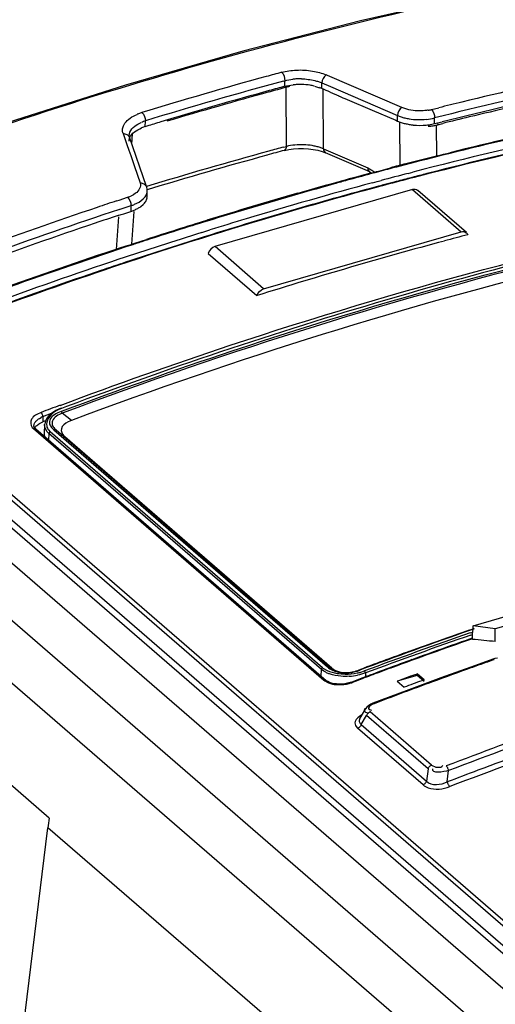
# Model space of a CAD drawing. Header units: inches. Extents: x 0 to 117, y 0 to 83.
# Tile 38 of 57: x 98.03 to 98.607, y 28.585 to 29.779. Entities that reach past the tile are written whole.
import ezdxf

# ---------------------------------------------------------------- set-up
doc = ezdxf.new("R2010")
doc.units = ezdxf.units.IN
doc.header["$LTSCALE"] = 6.431102
doc.header["$MEASUREMENT"] = 0
doc.layers.get('0').update_dxf_attribs({"linetype": 'CONTINUOUS'})

msp = doc.modelspace()

# ---------------------------------------------------------------- linework, layer by layer
at = {"color": 7, "linetype": 'CONTINUOUS'}
for p, q in [((103.6283, 24.1928), (97.1633, 29.7916)), ((97.0981, 29.7728), (103.5631, 24.1739)), ((98.3494, 29.7044), (98.3512, 29.7049)), ((98.3511, 29.698), (98.3512, 29.7049)), ((98.3961, 29.6953), (98.3962, 29.7021)), ((98.3962, 29.7021), (98.4064, 29.6977)), ((98.403, 29.7112), (98.4014, 29.7119)), ((98.432, 29.6987), (98.403, 29.7112)), ((98.3532, 29.6251), (98.3527, 29.6968)), ((98.387, 29.6983), (98.3934, 29.6964)), ((98.3981, 29.6222), (98.3976, 29.6943)), ((98.4063, 29.6909), (98.4165, 29.6864)), ((98.4064, 29.6977), (98.4879, 29.6626)), ((98.4931, 29.6724), (98.432, 29.6987)), ((98.4267, 29.682), (98.4573, 29.6692)), ((98.4573, 29.6692), (98.4857, 29.6568)), ((98.4967, 29.671), (98.4931, 29.6724)), ((98.5292, 29.6699), (98.538, 29.6721)), ((98.1729, 29.6522), (98.1771, 29.6543)), ((98.1819, 29.6491), (98.182, 29.6561)), ((98.4857, 29.6568), (98.4878, 29.6559)), ((98.4878, 29.6559), (98.4879, 29.6626)), ((98.4878, 29.6559), (98.4923, 29.6542)), ((98.4902, 29.6545), (98.4905, 29.6017)), ((98.5328, 29.6528), (98.5328, 29.6597)), ((98.5328, 29.6528), (98.5422, 29.6551)), ((98.1554, 29.6501), (98.1571, 29.6532)), ((98.1839, 29.6497), (98.1819, 29.6491)), ((98.5279, 29.6517), (98.5328, 29.6528)), ((98.5351, 29.6511), (98.5427, 29.653)), ((98.5354, 29.6135), (98.5351, 29.6511)), ((98.5365, 29.6528), (98.5368, 29.6517)), ((98.1549, 29.6407), (98.1596, 29.6274)), ((98.1623, 29.6374), (98.1623, 29.6382)), ((98.1623, 29.6382), (98.1623, 29.6382)), ((98.1626, 29.6365), (98.1623, 29.6374)), ((98.1833, 29.5766), (98.1626, 29.6365)), ((98.1655, 29.6279), (98.1664, 29.6404)), ((98.1596, 29.6274), (98.1619, 29.6208)), ((98.1619, 29.6208), (98.1642, 29.6141)), ((98.3498, 29.6242), (98.3532, 29.6251)), ((98.3617, 29.6223), (98.3676, 29.6227)), ((98.3912, 29.6204), (98.3963, 29.6189)), ((98.3963, 29.6189), (98.4005, 29.6174)), ((98.3981, 29.6222), (98.4517, 29.5991)), ((98.1642, 29.6141), (98.1688, 29.6008)), ((98.4541, 29.5942), (98.4005, 29.6173)), ((98.4005, 29.6173), (98.4005, 29.6173)), ((98.5367, 29.6139), (98.5436, 29.6156)), ((98.5436, 29.6156), (98.5512, 29.6175)), ((98.1688, 29.6008), (98.1757, 29.5808)), ((98.4602, 29.5941), (98.4625, 29.5947)), ((98.4649, 29.5944), (98.4603, 29.5932)), ((98.4625, 29.5947), (98.4649, 29.5953)), ((98.4649, 29.5953), (98.468, 29.5961)), ((98.468, 29.5961), (98.4793, 29.5991)), ((98.4546, 29.5926), (98.4602, 29.5941)), ((98.4603, 29.5932), (98.4548, 29.5917)), ((98.4576, 29.5811), (98.4632, 29.5825)), ((98.4632, 29.5825), (98.4679, 29.5838)), ((98.5009, 29.5925), (98.5066, 29.594)), ((98.5081, 29.5882), (98.5024, 29.5867)), ((98.5083, 29.5876), (98.5026, 29.5861)), ((98.1842, 29.571), (98.1841, 29.5731)), ((98.1842, 29.5643), (98.1842, 29.5709)), ((98.506, 29.5728), (98.2664, 29.5036)), ((98.4111, 29.5807), (98.4143, 29.5816)), ((98.4647, 29.5768), (98.4592, 29.5753)), ((98.4649, 29.5761), (98.4593, 29.5747)), ((98.4671, 29.5774), (98.4647, 29.5768)), ((98.4696, 29.5774), (98.4649, 29.5761)), ((98.4694, 29.578), (98.4671, 29.5774)), ((98.4725, 29.5789), (98.4694, 29.578)), ((98.4839, 29.5819), (98.4725, 29.5789)), ((98.5059, 29.5728), (98.565, 29.5216)), ((98.5714, 29.5206), (98.5124, 29.5717)), ((98.147, 29.559), (98.1502, 29.5601)), ((98.1502, 29.5601), (98.1603, 29.5634)), ((98.1675, 29.5666), (98.1642, 29.5649)), ((98.1702, 29.5683), (98.1675, 29.5666)), ((98.1504, 29.5488), (98.1624, 29.5527)), ((98.1557, 29.5435), (98.1644, 29.5464)), ((98.1624, 29.5527), (98.1645, 29.5534)), ((98.1645, 29.5534), (98.1644, 29.5464)), ((98.1764, 29.5523), (98.1793, 29.5546)), ((98.1493, 29.5397), (98.1467, 29.5001)), ((98.1488, 29.5413), (98.1525, 29.5425)), ((98.1525, 29.5425), (98.1557, 29.5435)), ((98.1656, 29.5066), (98.1683, 29.5461)), ((98.2505, 29.5208), (98.2602, 29.5238)), ((98.1679, 29.5074), (98.178, 29.5106)), ((98.178, 29.5106), (98.1833, 29.5123)), ((98.262, 29.5181), (98.2523, 29.5151)), ((98.2622, 29.5174), (98.2525, 29.5144)), ((98.3254, 29.4525), (98.565, 29.5216)), ((98.1611, 29.5051), (98.1679, 29.5074)), ((98.3255, 29.4525), (98.2665, 29.5037)), ((98.2583, 29.4953), (98.3174, 29.4442)), ((97.8221, 29.3674), (99.0873, 28.2717)), ((99.0677, 28.2545), (97.7947, 29.3569)), ((97.7992, 29.3631), (99.0722, 28.2607)), ((99.0877, 28.2777), (97.8348, 29.3628)), ((97.782, 29.326), (99.0477, 28.2298)), ((98.0798, 29.3076), (98.0778, 29.3068)), ((98.0864, 29.3097), (98.0804, 29.3074)), ((98.0535, 29.2953), (98.0557, 29.2965)), ((98.0577, 29.2974), (98.0683, 29.3014)), ((98.0577, 29.2974), (98.0577, 29.2911)), ((98.0641, 29.2974), (98.0621, 29.2946)), ((98.0666, 29.3), (98.0641, 29.2974)), ((98.0798, 29.3037), (98.0815, 29.3043)), ((98.0925, 29.2928), (98.0812, 29.3015)), ((98.0447, 29.2844), (98.0461, 29.2829)), ((98.0469, 29.2863), (98.0469, 29.2863)), ((98.0473, 29.2842), (98.0469, 29.2863)), ((98.0545, 29.2896), (98.0577, 29.2911)), ((98.0609, 29.2923), (98.0577, 29.2911)), ((98.0598, 29.2878), (98.0592, 29.277)), ((98.0925, 29.2928), (98.0884, 29.291)), ((98.0461, 29.2829), (98.3985, 28.9777)), ((98.049, 29.2826), (98.4014, 28.9774)), ((98.0645, 29.2812), (98.0666, 29.279)), ((98.0651, 29.2769), (98.0646, 29.269)), ((98.3955, 28.9908), (98.0651, 29.2769)), ((98.397, 28.9929), (98.0666, 29.279)), ((98.0688, 29.2834), (98.0708, 29.2814)), ((98.0708, 29.2814), (98.4029, 28.9938)), ((98.0716, 29.2831), (98.0736, 29.2812)), ((98.0736, 29.2812), (98.4056, 28.9936)), ((98.0831, 29.2741), (98.0845, 29.2728)), ((98.4081, 28.9925), (98.0845, 29.2728)), ((98.5796, 29.0436), (98.658, 29.0663)), ((98.6508, 29.0528), (98.6065, 29.04)), ((98.5749, 29.0385), (98.5808, 29.0406)), ((98.581, 29.0399), (98.5751, 29.0379)), ((98.5761, 29.0351), (98.5792, 29.0361)), ((98.577, 29.0325), (98.579, 29.0332)), ((98.5795, 29.0398), (98.5796, 29.0436)), ((98.6065, 29.04), (98.5796, 29.0436)), ((98.6065, 29.0245), (98.6065, 29.04)), ((98.5104, 29.0045), (98.5053, 29.0026)), ((98.6036, 29.0032), (98.5823, 28.9956)), ((98.6059, 29.0039), (98.6036, 29.0032)), ((98.6093, 29.0045), (98.6059, 29.0039)), ((98.3954, 28.9826), (98.3955, 28.9908)), ((98.3983, 28.9887), (98.3955, 28.9908)), ((98.4081, 28.9925), (98.4056, 28.9936)), ((98.4116, 28.9898), (98.415, 28.9885)), ((98.4409, 28.99), (98.4433, 28.9909)), ((98.4433, 28.9909), (98.4469, 28.9923)), ((98.4435, 28.9875), (98.4479, 28.9889)), ((98.449, 28.9865), (98.449, 28.9816)), ((98.4863, 28.9956), (98.4813, 28.9938)), ((98.509, 28.9843), (98.5117, 28.9853)), ((98.5117, 28.9853), (98.5117, 28.9834)), ((98.5201, 28.978), (98.5117, 28.9853)), ((98.5823, 28.9956), (98.5403, 28.9805)), ((98.4055, 28.975), (98.4034, 28.976)), ((98.4446, 28.9801), (98.4323, 28.9755)), ((98.4449, 28.9795), (98.4334, 28.9751)), ((98.4469, 28.981), (98.4446, 28.9801)), ((98.4506, 28.9824), (98.4469, 28.981)), ((98.5117, 28.9834), (98.4876, 28.9764)), ((98.4876, 28.9764), (98.496, 28.9691)), ((98.5403, 28.9805), (98.4984, 28.965)), ((98.5201, 28.9761), (98.5117, 28.9834)), ((98.4984, 28.965), (98.4581, 28.9497)), ((98.4987, 28.9701), (98.496, 28.9691)), ((98.4492, 28.9432), (98.4423, 28.9318)), ((98.4507, 28.945), (98.4491, 28.943)), ((98.4514, 28.9381), (98.4527, 28.9376)), ((98.5293, 28.8748), (98.4547, 28.9394)), ((98.455, 28.9417), (98.4562, 28.9415)), ((98.4421, 28.9316), (98.4419, 28.9312)), ((98.4438, 28.924), (98.4504, 28.9348)), ((98.525, 28.8702), (98.4504, 28.9348)), ((98.4377, 28.9214), (98.4395, 28.9194)), ((98.5188, 28.8507), (98.4395, 28.9194)), ((98.4424, 28.9253), (98.4438, 28.924)), ((98.4438, 28.924), (98.5231, 28.8552)), ((98.0653, 28.8104), (97.99, 28.8756)), ((98.525, 28.8702), (98.5231, 28.8552)), ((98.5482, 28.8543), (98.5499, 28.8681)), ((97.7899, 26.5532), (98.0637, 28.7988)), ((98.3324, 28.5661), (98.0637, 28.7988))]:
    msp.add_line(p, q, dxfattribs=at)
for points in [[(98.8462, 29.8589), (98.7271, 29.8384), (98.5851, 29.81), (98.4428, 29.7774), (98.3003, 29.7405)], [(98.3003, 29.7405), (98.1579, 29.6994), (98.0154, 29.6541), (97.8732, 29.6046), (97.7313, 29.5511)], [(98.3508, 29.6203), (98.356, 29.6215), (98.3617, 29.6223)], [(98.3676, 29.6227), (98.3737, 29.6228), (98.3797, 29.6224), (98.3856, 29.6216), (98.3912, 29.6204)], [(98.4541, 29.5942), (98.4545, 29.594), (98.4559, 29.5932), (98.4565, 29.5927)], [(98.1841, 29.5731), (98.1836, 29.5758), (98.1833, 29.5766)], [(98.0798, 29.3076), (98.0799, 29.3076), (98.08, 29.3076), (98.0802, 29.3075), (98.0804, 29.3074)], [(98.0778, 29.3068), (98.0735, 29.3047), (98.0698, 29.3025), (98.0666, 29.3)], [(98.0812, 29.3015), (98.0811, 29.3018), (98.081, 29.3021), (98.0808, 29.3024), (98.0806, 29.3027), (98.0805, 29.3029), (98.0803, 29.3031), (98.0801, 29.3033), (98.0799, 29.3035), (98.0798, 29.3037)], [(98.0471, 29.2851), (98.047, 29.2857), (98.0469, 29.2863)], [(98.049, 29.2826), (98.0483, 29.2832), (98.0478, 29.2838), (98.0474, 29.2845), (98.0471, 29.2851)], [(98.0621, 29.2946), (98.0607, 29.2918), (98.0599, 29.2888), (98.0598, 29.2879)], [(98.0666, 29.279), (98.0663, 29.2789), (98.0661, 29.2787), (98.0659, 29.2785), (98.0656, 29.2783), (98.0654, 29.2781), (98.0653, 29.2778), (98.0652, 29.2775), (98.0651, 29.2772), (98.0651, 29.2769)], [(98.0736, 29.2812), (98.0732, 29.2814), (98.0729, 29.2815), (98.0726, 29.2816), (98.0723, 29.2816), (98.072, 29.2816), (98.0717, 29.2816), (98.0714, 29.2815), (98.0711, 29.2815), (98.0708, 29.2814)], [(98.6052, 29.0026), (98.6048, 29.0029), (98.6044, 29.0031), (98.6041, 29.0032), (98.6037, 29.0032), (98.6036, 29.0032)], [(98.3955, 28.9908), (98.3955, 28.991), (98.3956, 28.9913), (98.3957, 28.9916), (98.3958, 28.9919), (98.396, 28.9921), (98.3962, 28.9923), (98.3965, 28.9926), (98.3967, 28.9927), (98.397, 28.9929)], [(98.4056, 28.9936), (98.4053, 28.9938), (98.4049, 28.994), (98.4046, 28.994), (98.4043, 28.9941), (98.404, 28.9941), (98.4037, 28.9941), (98.4035, 28.994), (98.4032, 28.9939), (98.4029, 28.9938)], [(98.4409, 28.99), (98.441, 28.9901), (98.4412, 28.9902), (98.4413, 28.9902), (98.4414, 28.9902), (98.4416, 28.9902), (98.4417, 28.9901), (98.4419, 28.99), (98.4421, 28.9899), (98.4422, 28.9898)], [(98.449, 28.9865), (98.449, 28.9868), (98.4489, 28.9871), (98.4488, 28.9874), (98.4487, 28.9877), (98.4486, 28.988), (98.4484, 28.9883), (98.4483, 28.9885), (98.4481, 28.9888), (98.4479, 28.9889)], [(98.4034, 28.976), (98.4017, 28.9771), (98.4013, 28.9774)], [(98.4108, 28.9735), (98.408, 28.9741), (98.4055, 28.975)], [(98.4271, 28.974), (98.4238, 28.9733), (98.4204, 28.973), (98.417, 28.9729), (98.4138, 28.9731), (98.4108, 28.9735)], [(98.4323, 28.9755), (98.4303, 28.9748), (98.4271, 28.974)], [(98.4581, 28.9497), (98.4556, 28.9486), (98.4529, 28.947), (98.4507, 28.945)], [(98.4581, 28.9497), (98.4582, 28.9498), (98.4586, 28.9498), (98.4589, 28.9497), (98.4593, 28.9495), (98.4597, 28.9492)], [(98.4547, 28.9394), (98.4543, 28.9392), (98.4538, 28.939), (98.4533, 28.9387), (98.4527, 28.9382), (98.4521, 28.9376), (98.4516, 28.937), (98.4511, 28.9363), (98.4507, 28.9356), (98.4504, 28.9348)], [(98.4419, 28.9209), (98.4413, 28.9204), (98.4407, 28.92), (98.4401, 28.9197), (98.4395, 28.9194)], [(98.4438, 28.924), (98.4435, 28.9233), (98.4432, 28.9226), (98.4428, 28.922), (98.4424, 28.9215), (98.4419, 28.9209)], [(98.525, 28.8702), (98.5253, 28.8709), (98.5256, 28.8716), (98.526, 28.8722), (98.5264, 28.8727), (98.5269, 28.8733), (98.5275, 28.8738), (98.5281, 28.8742), (98.5287, 28.8745), (98.5293, 28.8748)], [(98.5468, 28.8737), (98.5472, 28.8733), (98.5476, 28.8729), (98.548, 28.8723), (98.5484, 28.8717), (98.5487, 28.8711), (98.5491, 28.8704), (98.5494, 28.8696), (98.5497, 28.8688), (98.5499, 28.8681)], [(98.5188, 28.8507), (98.5192, 28.8508), (98.5197, 28.8511), (98.5202, 28.8514), (98.5208, 28.8519), (98.5214, 28.8525), (98.522, 28.8531), (98.5224, 28.8538), (98.5228, 28.8545), (98.5231, 28.8552)], [(98.5482, 28.8543), (98.5484, 28.8535), (98.5487, 28.8528), (98.549, 28.852), (98.5493, 28.8513), (98.5497, 28.8507), (98.55, 28.8501), (98.5504, 28.8495), (98.5508, 28.849), (98.5513, 28.8486)]]:
    msp.add_lwpolyline(points, dxfattribs=at)
for centre, radius, start, end in [((99.7718, 24.7038), 5.1192, 100.2492, 103.6228), ((99.7663, 24.7339), 5.0779, 100.2341, 104.0586), ((99.7558, 24.5212), 5.3814, 105.172, 105.3797), ((99.7607, 24.7471), 5.057, 100.2115, 103.9436), ((99.7764, 24.4473), 5.4582, 105.3831, 107.0292), ((99.7593, 24.5101), 5.3823, 105.1857, 107.0404), ((98.3692, 29.6323), 0.0748, 92.443, 96.4723), ((98.3693, 29.6295), 0.0777, 88.3813, 92.4327), ((99.7543, 24.5209), 5.3639, 105.3728, 106.8364), ((99.8199, 24.2655), 5.626, 105.3354, 106.6498), ((99.8006, 24.3352), 5.5536, 105.1121, 105.333), ((99.7351, 24.59), 5.2922, 105.1592, 105.3703), ((98.3691, 29.6388), 0.0603, 101.9124, 105.7792), ((98.3695, 29.6241), 0.0761, 92.4057, 96.273), ((98.3696, 29.6218), 0.0785, 88.5464, 92.4007), ((98.3697, 29.6232), 0.0771, 80.7618, 88.6136), ((98.3708, 29.6303), 0.0699, 76.631, 80.7163), ((98.3768, 29.6501), 0.0492, 66.8337, 70.2911), ((97.8574, 28.4416), 1.3646, 66.2783, 66.7448), ((98.918, 30.8289), 1.2477, 246.2998, 246.8097), ((99.7821, 24.6772), 5.0795, 100.0159, 104.5426), ((99.7105, 24.9441), 4.8712, 103.5881, 103.9284), ((99.7983, 24.5957), 5.1743, 100.5576, 103.9466), ((99.8263, 24.4854), 5.3246, 102.4787, 103.5928), ((98.1969, 29.6044), 0.0646, 107.0169, 109.183), ((99.7853, 24.6727), 5.0781, 100.0315, 104.5652), ((98.5169, 29.7191), 0.0507, 279.3747, 283.9615), ((98.1953, 29.6089), 0.0599, 109.1601, 112.9034), ((98.1972, 29.6077), 0.0507, 110.3362, 113.3224), ((98.1988, 29.6034), 0.0553, 107.6782, 110.343), ((99.771, 24.465), 5.4222, 106.8339, 107.019), ((98.512, 29.7146), 0.0636, 251.9745, 256.3734), ((98.5136, 29.7292), 0.0715, 256.5002, 260.586), ((98.5149, 29.7371), 0.0795, 260.6022, 275.837), ((99.7874, 24.6603), 5.0913, 100.5705, 104.3508), ((99.8413, 24.4226), 5.3892, 103.5912, 103.9437), ((98.197, 29.5995), 0.0519, 106.9698, 112.3443), ((98.5139, 29.7223), 0.0714, 256.3504, 260.3488), ((98.5148, 29.728), 0.0772, 260.353, 264.2131), ((98.5152, 29.7312), 0.0805, 264.1589, 275.389), ((98.5159, 29.7242), 0.0735, 275.4152, 279.3934), ((98.5211, 29.7136), 0.0641, 280.9439, 282.6641), ((99.8094, 24.2208), 5.5971, 105.3062, 106.8886), ((99.7128, 24.5466), 5.2534, 105.0264, 105.2665), ((99.7785, 24.331), 5.4827, 105.1053, 105.299), ((98.371, 29.5477), 0.0795, 80.3103, 95.465), ((98.3723, 29.5553), 0.0718, 76.3005, 80.2905), ((99.733, 24.4739), 5.3287, 105.2698, 106.897), ((99.839, 24.4259), 5.3489, 104.0925, 104.5208), ((99.8007, 24.595), 5.1748, 104.7114, 104.9596), ((99.8462, 24.3984), 5.3774, 104.5206, 104.7251), ((99.945, 24.0624), 5.7266, 105.374, 105.5368), ((99.8599, 24.3467), 5.4308, 104.9967, 105.4373), ((99.8852, 24.2803), 5.5006, 105.0726, 105.3749), ((99.8287, 24.4881), 5.2742, 104.5811, 104.9523), ((99.8319, 24.4843), 5.2722, 104.6038, 104.9751), ((99.829, 24.4917), 5.2649, 104.5932, 104.8022), ((99.8235, 24.5127), 5.2432, 104.3333, 104.5295), ((98.1738, 29.5711), 0.0104, 349.1777, 359.0497), ((99.862, 24.3745), 5.386, 105.0959, 107.2793), ((99.8535, 24.3972), 5.3685, 105.0708, 106.7733), ((99.8718, 24.3037), 5.4754, 105.4726, 105.9537), ((100.0369, 23.733), 6.0685, 105.53954, 105.9725), ((99.8474, 24.4233), 5.3358, 105.0806, 106.0542), ((99.7811, 24.615), 5.2071, 108.289, 108.5618), ((98.1473, 29.6036), 0.0422, 288.0576, 293.7008), ((98.1733, 29.5646), 0.0108, 349.2608, 358.582), ((99.8925, 24.2318), 5.5503, 105.9553, 107.1429), ((99.9667, 23.9723), 5.8191, 105.95588, 107.08524), ((99.9594, 24.0808), 5.7702, 108.5524, 111.66321), ((99.9361, 24.1472), 5.689, 108.2933, 111.6847), ((98.1478, 29.5973), 0.0536, 288.0901, 292.7019), ((98.1481, 29.6054), 0.0546, 287.5132, 292.4016), ((99.872, 24.338), 5.4245, 106.0549, 107.2654), ((99.8617, 24.3641), 5.4532, 108.3065, 108.6148), ((99.9183, 24.148), 5.6379, 107.1418, 107.923), ((99.7829, 24.5723), 5.1916, 107.0925, 107.9414), ((99.8788, 24.3123), 5.4571, 106.7699, 107.2533), ((99.9292, 24.481), 5.167, 101.4328, 106.2028), ((99.9403, 24.1335), 5.6968, 108.6243, 111.6736), ((99.9006, 24.2427), 5.53, 107.3614, 108.457), ((99.9024, 24.2404), 5.5267, 107.372, 108.4666), ((99.9037, 24.2393), 5.5275, 107.3817, 108.476), ((99.7181, 24.7745), 4.9793, 107.9479, 108.1375), ((99.9097, 24.4139), 5.2762, 104.6744, 104.9935), ((99.9823, 23.9561), 5.8402, 108.17, 111.26791), ((100.0438, 23.7966), 6.01, 108.18662, 111.23785), ((99.9405, 24.3019), 5.3923, 105.0015, 107.5175), ((99.9616, 24.064), 5.7188, 108.4695, 111.8521), ((99.9648, 24.0604), 5.7165, 108.4885, 111.8612), ((99.9615, 24.0674), 5.7096, 108.7198, 111.4483), ((99.9204, 24.1862), 5.5839, 108.4652, 108.7108), ((100.0394, 24.0956), 5.5678, 106.1844, 110.5342), ((100.0968, 23.9238), 5.753, 110.53699, 110.78272), ((98.0688, 29.2694), 0.0301, 111.5539, 115.723), ((98.0706, 29.2763), 0.0114, 176.7407, 193.7681), ((100.4475, 23.6587), 5.6958, 109.1925, 110.6139), ((100.4978, 23.4937), 5.8651, 109.12634, 110.45691), ((100.437, 23.685), 5.6681, 109.1788, 109.963), ((100.5025, 23.4802), 5.8767, 109.1268, 110.45224), ((100.4416, 23.6868), 5.6567, 109.2413, 110.2722), ((100.4443, 23.6768), 5.6678, 109.2221, 109.951), ((97.469, 17.4956), 11.5849, 84.36486, 84.50299), ((100.4511, 23.6458), 5.7098, 109.9623, 110.2198), ((100.459, 23.6243), 5.7327, 110.21988, 110.54765), ((100.4585, 23.6375), 5.7096, 110.0042, 110.2078), ((100.5161, 23.574), 5.7551, 109.39237, 109.56323), ((98.4226, 29.014), 0.0265, 241.1677, 245.6032), ((98.4244, 29.019), 0.0319, 252.8112, 258.3185), ((98.4247, 29.0203), 0.0333, 258.3063, 263.7416), ((98.425, 29.0287), 0.0417, 273.6354, 278.2716), ((98.4246, 29.0316), 0.0446, 278.3276, 282.6917), ((98.4234, 29.037), 0.0502, 282.6776, 286.5829), ((98.4224, 29.0402), 0.0535, 286.5669, 290.2296), ((98.4238, 29.0391), 0.0526, 285.9472, 288.1974), ((98.427, 29.0481), 0.0628, 281.0275, 285.3079), ((98.4249, 29.036), 0.0493, 288.1916, 290.5996), ((100.4718, 23.6044), 5.7445, 110.44044, 110.66065), ((100.4672, 23.614), 5.7346, 110.26153, 110.58841), ((100.4633, 23.6272), 5.7202, 110.2685, 110.4404), ((100.5011, 23.6162), 5.7103, 109.7358, 110.2537), ((100.5057, 23.6032), 5.7241, 109.5632, 109.7352), ((98.4146, 29.0009), 0.0284, 248.8036, 253.6163), ((98.416, 29.0249), 0.0528, 284.327, 289.279), ((98.4247, 29.0574), 0.075, 273.5596, 281.4057), ((99.4858, 26.299), 2.8575, 109.9882, 110.4456), ((100.5252, 23.551), 5.7799, 110.25315, 110.59502), ((99.5012, 26.2877), 2.8637, 110.0363, 110.4927), ((100.4985, 23.6218), 5.7042, 110.5946, 110.9416), ((100.6041, 23.4974), 5.7565, 109.56736, 110.93913), ((100.6003, 23.5087), 5.7382, 109.38953, 110.93615), ((100.599, 23.5124), 5.7156, 109.3609, 110.9937), ((100.5914, 23.5309), 5.7021, 109.3602, 110.5972), ((100.6146, 23.4685), 5.7686, 110.59512, 110.99134)]:
    msp.add_arc(centre, radius, start, end, dxfattribs=at)
msp.add_ellipse((98.0919, 28.8439), major_axis=(0.0236, 0.0832), ratio=0.213614, start_param=-4.237612, end_param=-4.080521, dxfattribs=at)
for points, knots in [([(97.6131, 29.5017), (97.7146, 29.5441), (98.1149, 29.6984), (98.533, 29.8078), (98.8479, 29.8581)], [0, 0, 0, 0, 0.256515, 1, 1, 1, 1]), ([(98.3874, 29.705), (98.3889, 29.7047), (98.3919, 29.7038), (98.3948, 29.7027), (98.3962, 29.7021)], [0, 0, 0, 0, 0.515005, 1, 1, 1, 1]), ([(98.8737, 29.6859), (98.8415, 29.68), (98.7117, 29.6549), (98.5828, 29.6254), (98.4866, 29.6001)], [0, 0, 0, 0, 0.247531, 1, 1, 1, 1]), ([(98.5252, 29.6691), (98.5239, 29.6689), (98.5211, 29.6685), (98.5184, 29.6683), (98.517, 29.6683)], [0, 0, 0, 0, 0.492995, 1, 1, 1, 1]), ([(98.4879, 29.6626), (98.4893, 29.662), (98.4922, 29.6609), (98.4953, 29.6601), (98.4969, 29.6597)], [0, 0, 0, 0, 0.484341, 1, 1, 1, 1]), ([(98.1549, 29.6407), (98.1544, 29.6422), (98.1539, 29.6455), (98.1547, 29.6486), (98.1554, 29.6501)], [0, 0, 0, 0, 0.494611, 1, 1, 1, 1]), ([(98.5252, 29.6496), (98.5266, 29.6497), (98.5293, 29.65), (98.5319, 29.6504), (98.5332, 29.6507)], [0, 0, 0, 0, 0.509297, 1, 1, 1, 1]), ([(98.1549, 29.6407), (98.1565, 29.6409), (98.1595, 29.64), (98.1618, 29.6378), (98.1624, 29.6365)], [0, 0, 0, 0, 0.506482, 1, 1, 1, 1]), ([(98.1622, 29.6317), (98.1622, 29.6323), (98.1623, 29.6335), (98.1627, 29.6347), (98.1629, 29.6353)], [0, 0, 0, 0, 0.493082, 1, 1, 1, 1]), ([(98.3532, 29.6251), (98.3531, 29.6241), (98.3528, 29.6223), (98.3514, 29.6209), (98.3507, 29.6206)], [0, 0, 0, 0, 0.572132, 1, 1, 1, 1]), ([(98.3981, 29.6222), (98.3967, 29.6228), (98.3938, 29.6238), (98.3908, 29.6247), (98.3893, 29.625)], [0, 0, 0, 0, 0.484384, 1, 1, 1, 1]), ([(98.3981, 29.6222), (98.3981, 29.6212), (98.3985, 29.6194), (98.3999, 29.618), (98.4006, 29.6176)], [0, 0, 0, 0, 0.539548, 1, 1, 1, 1]), ([(98.4517, 29.5991), (98.4517, 29.5981), (98.4521, 29.5963), (98.4535, 29.5949), (98.4542, 29.5945)], [0, 0, 0, 0, 0.539681, 1, 1, 1, 1]), ([(98.4517, 29.5991), (98.4531, 29.5984), (98.456, 29.597), (98.4585, 29.595), (98.4596, 29.5937)], [0, 0, 0, 0, 0.484826, 1, 1, 1, 1]), ([(98.1757, 29.5808), (98.1772, 29.5809), (98.1803, 29.5801), (98.1826, 29.5779), (98.1832, 29.5765)], [0, 0, 0, 0, 0.506724, 1, 1, 1, 1]), ([(98.5123, 29.5716), (98.5114, 29.5723), (98.5094, 29.5732), (98.5071, 29.5731), (98.506, 29.5728)], [0, 0, 0, 0, 0.488362, 1, 1, 1, 1]), ([(98.1793, 29.5546), (98.1805, 29.5558), (98.1825, 29.5582), (98.1837, 29.5611), (98.184, 29.5626)], [0, 0, 0, 0, 0.531878, 1, 1, 1, 1]), ([(98.1794, 29.5614), (98.1805, 29.5625), (98.1826, 29.5648), (98.1838, 29.5678), (98.1841, 29.5692)], [0, 0, 0, 0, 0.53316, 1, 1, 1, 1]), ([(98.0786, 29.3111), (98.1468, 29.3367), (98.4171, 29.4321), (98.6949, 29.5067), (98.9044, 29.5488)], [0, 0, 0, 0, 0.254391, 1, 1, 1, 1]), ([(98.1685, 29.5479), (98.1699, 29.5485), (98.1727, 29.5498), (98.1752, 29.5514), (98.1764, 29.5523)], [0, 0, 0, 0, 0.520098, 1, 1, 1, 1]), ([(98.9062, 29.5402), (98.8372, 29.5262), (98.5577, 29.4634), (98.2835, 29.3776), (98.0812, 29.3015)], [0, 0, 0, 0, 0.245748, 1, 1, 1, 1]), ([(98.0815, 29.3043), (98.1496, 29.3299), (98.4194, 29.4255), (98.6966, 29.5003), (98.9057, 29.5426)], [0, 0, 0, 0, 0.254372, 1, 1, 1, 1]), ([(98.91, 29.5288), (98.8416, 29.5149), (98.5647, 29.4528), (98.2929, 29.3679), (98.0925, 29.2928)], [0, 0, 0, 0, 0.245776, 1, 1, 1, 1]), ([(98.565, 29.5216), (98.5661, 29.522), (98.5684, 29.522), (98.5705, 29.5211), (98.5713, 29.5204)], [0, 0, 0, 0, 0.512012, 1, 1, 1, 1]), ([(98.5713, 29.5204), (98.5717, 29.5201), (98.5725, 29.5194), (98.573, 29.5185), (98.5731, 29.518)], [0, 0, 0, 0, 0.503484, 1, 1, 1, 1]), ([(98.0555, 29.3024), (98.0511, 29.3006), (98.0425, 29.2971), (98.0427, 29.287), (98.0447, 29.2844)], [0, 0, 0, 0, 0.59251, 1, 1, 1, 1]), ([(98.0577, 29.2974), (98.0577, 29.2984), (98.0571, 29.3002), (98.0561, 29.3019), (98.0555, 29.3024)], [0, 0, 0, 0, 0.539174, 1, 1, 1, 1]), ([(98.0804, 29.3074), (98.0774, 29.3063), (98.0689, 29.3024), (98.0609, 29.2924), (98.0623, 29.286)], [0, 0, 0, 0, 0.324782, 1, 1, 1, 1]), ([(98.0469, 29.2863), (98.0469, 29.2874), (98.0475, 29.2897), (98.049, 29.2915), (98.0498, 29.2924)], [0, 0, 0, 0, 0.463824, 1, 1, 1, 1]), ([(98.0479, 29.2836), (98.0485, 29.2848), (98.0505, 29.2872), (98.0531, 29.2888), (98.0545, 29.2896)], [0, 0, 0, 0, 0.456476, 1, 1, 1, 1]), ([(98.0498, 29.2924), (98.0503, 29.293), (98.0515, 29.294), (98.0528, 29.2949), (98.0535, 29.2953)], [0, 0, 0, 0, 0.480134, 1, 1, 1, 1]), ([(98.0623, 29.286), (98.0625, 29.2851), (98.063, 29.2834), (98.064, 29.2819), (98.0645, 29.2812)], [0, 0, 0, 0, 0.486663, 1, 1, 1, 1]), ([(98.0661, 29.293), (98.0658, 29.2921), (98.0655, 29.2901), (98.0659, 29.2882), (98.0663, 29.2873)], [0, 0, 0, 0, 0.504224, 1, 1, 1, 1]), ([(98.0663, 29.2873), (98.0665, 29.2866), (98.0673, 29.2852), (98.0683, 29.284), (98.0688, 29.2834)], [0, 0, 0, 0, 0.484576, 1, 1, 1, 1]), ([(98.0694, 29.2924), (98.0688, 29.2909), (98.0685, 29.2873), (98.0705, 29.2843), (98.0716, 29.2831)], [0, 0, 0, 0, 0.48582, 1, 1, 1, 1]), ([(98.0884, 29.291), (98.0849, 29.2893), (98.0776, 29.2843), (98.081, 29.2763), (98.0831, 29.2741)], [0, 0, 0, 0, 0.561086, 1, 1, 1, 1]), ([(98.0461, 29.2829), (98.0466, 29.2831), (98.0476, 29.2833), (98.0486, 29.2829), (98.049, 29.2826)], [0, 0, 0, 0, 0.540077, 1, 1, 1, 1]), ([(98.397, 28.9929), (98.3978, 28.9922), (98.3996, 28.9909), (98.4016, 28.9899), (98.4026, 28.9894)], [0, 0, 0, 0, 0.47752, 1, 1, 1, 1]), ([(98.4055, 28.9853), (98.4042, 28.9857), (98.4017, 28.9867), (98.3994, 28.988), (98.3983, 28.9887)], [0, 0, 0, 0, 0.519172, 1, 1, 1, 1]), ([(98.4056, 28.9936), (98.4062, 28.9931), (98.4076, 28.992), (98.409, 28.9911), (98.4098, 28.9907)], [0, 0, 0, 0, 0.477921, 1, 1, 1, 1]), ([(98.4081, 28.9925), (98.409, 28.9917), (98.4109, 28.9903), (98.4131, 28.9891), (98.4142, 28.9886)], [0, 0, 0, 0, 0.476769, 1, 1, 1, 1]), ([(98.4211, 28.9872), (98.4222, 28.9871), (98.4244, 28.987), (98.4266, 28.987), (98.4277, 28.9871)], [0, 0, 0, 0, 0.493667, 1, 1, 1, 1]), ([(98.4013, 28.9774), (98.401, 28.9777), (98.4, 28.9781), (98.399, 28.9779), (98.3985, 28.9777)], [0, 0, 0, 0, 0.459926, 1, 1, 1, 1]), ([(98.3985, 28.9777), (98.3993, 28.9771), (98.4012, 28.9758), (98.4032, 28.9749), (98.4043, 28.9744)], [0, 0, 0, 0, 0.47509, 1, 1, 1, 1]), ([(98.4066, 28.9737), (98.4081, 28.9732), (98.4112, 28.9726), (98.4144, 28.9723), (98.4161, 28.9723)], [0, 0, 0, 0, 0.48347, 1, 1, 1, 1]), ([(98.4334, 28.9751), (98.4332, 28.9753), (98.4329, 28.9755), (98.4325, 28.9756), (98.4323, 28.9755)], [0, 0, 0, 0, 0.589279, 1, 1, 1, 1]), ([(98.4482, 28.9432), (98.4476, 28.9425), (98.4471, 28.9395), (98.45, 28.9386), (98.4514, 28.9381)], [0, 0, 0, 0, 0.379934, 1, 1, 1, 1]), ([(98.4597, 28.9492), (98.4574, 28.9483), (98.4544, 28.9473), (98.4517, 28.9429), (98.4541, 28.942), (98.455, 28.9417)], [0, 0, 0, 0, 0.586276, 0.765093, 1, 1, 1, 1]), ([(98.4366, 28.9276), (98.4362, 28.9265), (98.4361, 28.9243), (98.4371, 28.9223), (98.4377, 28.9214)], [0, 0, 0, 0, 0.493041, 1, 1, 1, 1]), ([(98.4421, 28.9312), (98.4419, 28.9307), (98.4416, 28.9298), (98.4415, 28.9289), (98.4414, 28.9285)], [0, 0, 0, 0, 0.515197, 1, 1, 1, 1]), ([(98.4414, 28.9285), (98.4414, 28.9279), (98.4416, 28.9268), (98.4421, 28.9258), (98.4424, 28.9253)], [0, 0, 0, 0, 0.502572, 1, 1, 1, 1]), ([(98.5188, 28.8507), (98.5206, 28.8491), (98.5308, 28.8441), (98.5431, 28.8455), (98.5513, 28.8487)], [0, 0, 0, 0, 0.208895, 1, 1, 1, 1])]:
    msp.add_open_spline(points, degree=3, knots=knots, dxfattribs=at)
for points in [[(98.3473, 29.7151), (98.3531, 29.7166), (98.3591, 29.7175), (98.3651, 29.7177)], [(98.3473, 29.7151), (98.3501, 29.7127), (98.3512, 29.7085), (98.3512, 29.7049)], [(98.3651, 29.7177), (98.3717, 29.7181), (98.3784, 29.7177), (98.3849, 29.7166)], [(98.3849, 29.7166), (98.3905, 29.7156), (98.3961, 29.7141), (98.4014, 29.7119)], [(98.3512, 29.7049), (98.3543, 29.7058), (98.3575, 29.7063), (98.3608, 29.7067)], [(98.3715, 29.7072), (98.3769, 29.707), (98.3822, 29.7063), (98.3874, 29.705)], [(98.4014, 29.7119), (98.3982, 29.7101), (98.3962, 29.7058), (98.3962, 29.7021)], [(98.3511, 29.698), (98.3544, 29.6989), (98.3578, 29.6995), (98.3612, 29.6998)], [(98.1779, 29.6662), (98.1807, 29.6638), (98.1819, 29.6597), (98.182, 29.6561)], [(98.4931, 29.6724), (98.4899, 29.6706), (98.4879, 29.6663), (98.4879, 29.6626)], [(98.517, 29.6683), (98.5102, 29.6681), (98.5032, 29.6689), (98.4967, 29.671)], [(98.5292, 29.6699), (98.5319, 29.6675), (98.5329, 29.6633), (98.5328, 29.6597)], [(98.1571, 29.6532), (98.1606, 29.6582), (98.1663, 29.6616), (98.172, 29.664)], [(98.523, 29.658), (98.5263, 29.6583), (98.5296, 29.6589), (98.5328, 29.6597)], [(98.1623, 29.6382), (98.1624, 29.6441), (98.1678, 29.6493), (98.1729, 29.6522)], [(98.1629, 29.6353), (98.1651, 29.6412), (98.1715, 29.6451), (98.1773, 29.6475)], [(98.3634, 29.6268), (98.36, 29.6265), (98.3565, 29.6259), (98.3532, 29.6251)], [(98.1757, 29.5808), (98.1771, 29.5765), (98.1739, 29.571), (98.1702, 29.5683)], [(98.1603, 29.5634), (98.1631, 29.5611), (98.1644, 29.557), (98.1645, 29.5534)], [(98.1689, 29.555), (98.1727, 29.5565), (98.1764, 29.5586), (98.1794, 29.5614)], [(98.2664, 29.5036), (98.2627, 29.5026), (98.2594, 29.4991), (98.2583, 29.4953)], [(98.3174, 29.4442), (98.3185, 29.4479), (98.3217, 29.4514), (98.3254, 29.4525)], [(98.0798, 29.3037), (98.0744, 29.3016), (98.0679, 29.2985), (98.0661, 29.293)], [(98.0812, 29.3015), (98.0765, 29.2999), (98.0713, 29.297), (98.0694, 29.2924)], [(98.0651, 29.2769), (98.062, 29.2795), (98.0596, 29.2838), (98.0598, 29.2878)], [(98.5787, 29.0272), (98.5787, 29.0314), (98.5793, 29.0356), (98.5795, 29.0398)], [(98.4026, 28.9894), (98.4064, 28.9876), (98.4105, 28.9866), (98.4146, 28.986)], [(98.4029, 28.9938), (98.4066, 28.9906), (98.4115, 28.9884), (98.4164, 28.9873)], [(98.4192, 28.9825), (98.4146, 28.9829), (98.4099, 28.9838), (98.4055, 28.9853)], [(98.4146, 28.986), (98.4178, 28.9855), (98.421, 28.9852), (98.4242, 28.9852)], [(98.4164, 28.9873), (98.4196, 28.9866), (98.4229, 28.9864), (98.4262, 28.9865)], [(98.4242, 28.9852), (98.4291, 28.9851), (98.4341, 28.9855), (98.439, 28.9865)], [(98.4262, 28.9865), (98.4303, 28.9867), (98.4344, 28.9874), (98.4383, 28.9885)], [(98.449, 28.9865), (98.446, 28.9853), (98.4428, 28.9845), (98.4395, 28.9838)], [(98.4161, 28.9723), (98.4204, 28.9721), (98.4248, 28.9727), (98.4291, 28.9738)], [(98.4294, 28.9825), (98.426, 28.9823), (98.4226, 28.9823), (98.4192, 28.9825)], [(98.4445, 28.9355), (98.4412, 28.9337), (98.4377, 28.9311), (98.4366, 28.9276)], [(98.5499, 28.8681), (98.5436, 28.8664), (98.5291, 28.8639), (98.5306, 28.8702)], [(98.5293, 28.8748), (98.5328, 28.8719), (98.5404, 28.8705), (98.543, 28.8743)], [(98.5231, 28.8552), (98.529, 28.8493), (98.5407, 28.8506), (98.5482, 28.8543)]]:
    msp.add_open_spline(points, degree=3, dxfattribs=at)

doc.saveas('drawing.dxf')
